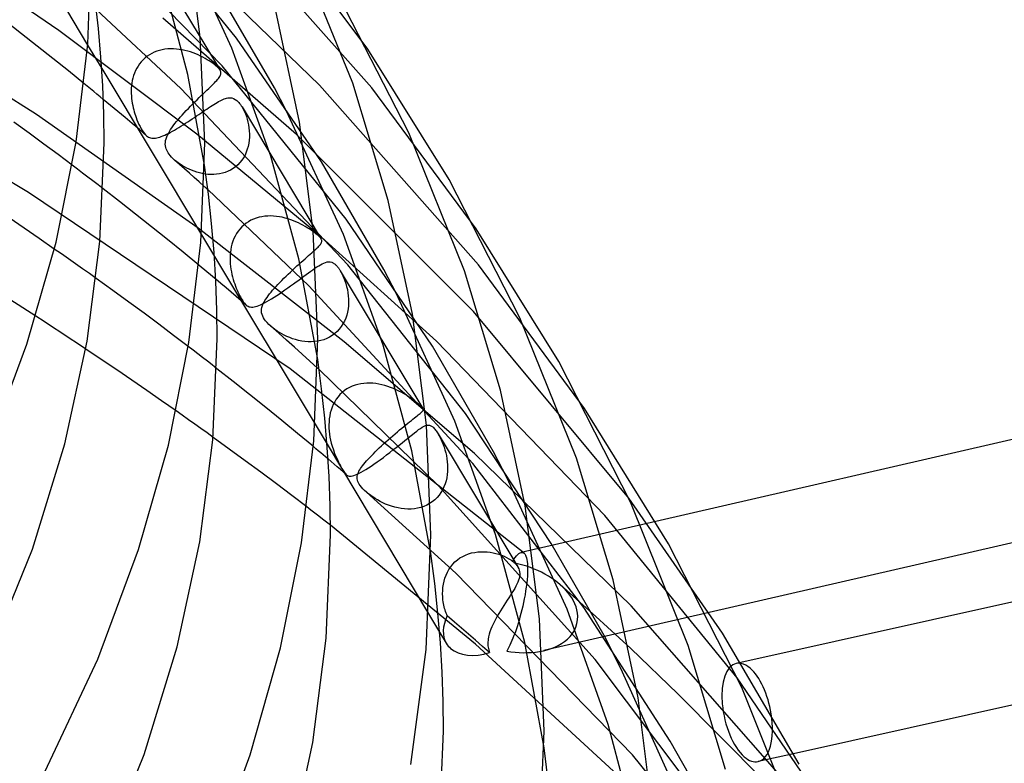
# Model space of a CAD drawing. Header units: millimetres. Extents: x -247 to 247, y -141 to 230.
# Tile 92 of 99: x 187 to 226, y 55 to 85. Entities that reach past the tile are written whole.
import ezdxf

# ---------------------------------------------------------------- set-up
doc = ezdxf.new("R2010")
doc.units = ezdxf.units.MM
doc.layers.add('HIDDEN', color=7, linetype='Continuous')
doc.layers.add('THICK', color=7, linetype='Continuous')

msp = doc.modelspace()

# ---------------------------------------------------------------- linework, layer by layer
at = {"layer": 'HIDDEN'}
for p, q in [((185.423, 90.102), (189.344, 83.566)), ((195.268, 83.845), (190.347, 89.879)), ((194.69, 82.737), (188.205, 89.423)), ((200.486, 83.405), (196.333, 88.989)), ((200.643, 81.867), (194.425, 88.879)), ((188.193, 84.147), (182.169, 88.269)), ((195.08, 83.446), (192.882, 88.207)), ((191.565, 87.639), (194.608, 82.567)), ((198.56, 81.977), (192.795, 87.559)), ((187.31, 80.806), (178.98, 86.04)), ((193.324, 82.393), (192.353, 86.069)), ((196.778, 81.861), (194.319, 86.084)), ((193.051, 81.834), (189.695, 84.965)), ((197.653, 80.016), (192.336, 84.638)), ((186.708, 84.018), (186.073, 84.509)), ((187.339, 83.525), (186.708, 84.018)), ((193.682, 80.025), (188.193, 84.147)), ((198.639, 78.92), (195.268, 83.845)), ((187.964, 83.031), (187.339, 83.525)), ((196.635, 79.152), (195.08, 83.446)), ((188.583, 82.535), (187.964, 83.031)), ((191.628, 83.052), (191.549, 82.979)), ((191.712, 83.118), (191.628, 83.052)), ((191.801, 83.179), (191.712, 83.118)), ((191.896, 83.233), (191.801, 83.179)), ((191.995, 83.28), (191.896, 83.233)), ((192.097, 83.319), (191.995, 83.28)), ((192.202, 83.352), (192.097, 83.319)), ((192.31, 83.378), (192.202, 83.352)), ((192.42, 83.397), (192.31, 83.378)), ((192.532, 83.409), (192.42, 83.397)), ((192.645, 83.414), (192.532, 83.409)), ((192.758, 83.413), (192.645, 83.414)), ((192.872, 83.406), (192.758, 83.413)), ((192.985, 83.393), (192.872, 83.406)), ((193.098, 83.375), (192.985, 83.393)), ((193.211, 83.351), (193.098, 83.375)), ((193.322, 83.323), (193.211, 83.351)), ((193.431, 83.29), (193.322, 83.323)), ((193.537, 83.254), (193.431, 83.29)), ((193.64, 83.214), (193.537, 83.254)), ((193.74, 83.172), (193.64, 83.214)), ((193.835, 83.127), (193.74, 83.172)), ((193.926, 83.081), (193.835, 83.127)), ((194.014, 83.034), (193.926, 83.081)), ((194.099, 82.984), (194.014, 83.034)), ((186.997, 77.711), (178.679, 82.638)), ((191.296, 82.642), (191.249, 82.548)), ((191.35, 82.732), (191.296, 82.642)), ((191.41, 82.819), (191.35, 82.732)), ((191.477, 82.902), (191.41, 82.819)), ((191.549, 82.979), (191.477, 82.902)), ((194.181, 82.933), (194.099, 82.984)), ((194.259, 82.882), (194.181, 82.933)), ((194.332, 82.83), (194.259, 82.882)), ((194.4, 82.779), (194.332, 82.83)), ((194.461, 82.728), (194.4, 82.779)), ((194.494, 82.699), (194.461, 82.728)), ((194.524, 82.67), (194.494, 82.699)), ((194.551, 82.642), (194.524, 82.67)), ((194.574, 82.615), (194.551, 82.642)), ((199.631, 76.639), (194.69, 82.737)), ((189.198, 82.038), (188.583, 82.535)), ((189.905, 82.631), (193.867, 76.027)), ((191.144, 82.255), (191.12, 82.154)), ((191.173, 82.354), (191.144, 82.255)), ((191.208, 82.452), (191.173, 82.354)), ((191.249, 82.548), (191.208, 82.452)), ((193.992, 78.794), (193.324, 82.393)), ((194.545, 82.24), (194.573, 82.278)), ((194.573, 82.278), (194.596, 82.313)), ((194.593, 82.589), (194.574, 82.615)), ((194.609, 82.565), (194.593, 82.589)), ((194.596, 82.313), (194.614, 82.347)), ((194.626, 82.531), (194.609, 82.565)), ((194.614, 82.347), (194.628, 82.379)), ((194.637, 82.499), (194.626, 82.531)), ((194.628, 82.379), (194.637, 82.41)), ((194.642, 82.469), (194.637, 82.499)), ((194.637, 82.41), (194.642, 82.439)), ((194.642, 82.439), (194.642, 82.469)), ((191.089, 81.95), (191.08, 81.847)), ((191.102, 82.052), (191.089, 81.95)), ((191.12, 82.154), (191.102, 82.052)), ((194.158, 81.837), (194.222, 81.898)), ((194.222, 81.898), (194.281, 81.957)), ((194.281, 81.957), (194.337, 82.012)), ((194.337, 82.012), (194.388, 82.063)), ((194.388, 82.063), (194.434, 82.112)), ((194.434, 82.112), (194.476, 82.158)), ((194.476, 82.158), (194.513, 82.2)), ((194.513, 82.2), (194.545, 82.24)), ((197.257, 80.941), (196.778, 81.861)), ((204.888, 74.825), (198.56, 81.977)), ((204.798, 76.26), (200.643, 81.867)), ((191.08, 81.847), (191.077, 81.745)), ((191.077, 81.745), (191.077, 81.643)), ((191.077, 81.643), (191.082, 81.542)), ((191.082, 81.542), (191.09, 81.443)), ((199.693, 74.829), (193.051, 81.834)), ((193.698, 81.394), (193.782, 81.476)), ((193.782, 81.476), (193.864, 81.554)), ((193.864, 81.554), (193.942, 81.63)), ((193.942, 81.63), (194.018, 81.702)), ((194.018, 81.702), (194.09, 81.771)), ((194.09, 81.771), (194.158, 81.837)), ((194.87, 81.455), (194.916, 81.464)), ((194.916, 81.464), (194.964, 81.47)), ((194.964, 81.47), (195.02, 81.471)), ((195.02, 81.471), (195.082, 81.463)), ((195.082, 81.463), (195.148, 81.443)), ((190.257, 81.167), (189.967, 81.407)), ((190.545, 80.927), (190.257, 81.167)), ((191.09, 81.443), (191.102, 81.345)), ((191.102, 81.345), (191.117, 81.25)), ((191.117, 81.25), (191.135, 81.157)), ((191.135, 81.157), (191.155, 81.066)), ((193.353, 81.049), (193.44, 81.137)), ((193.44, 81.137), (193.526, 81.224)), ((193.526, 81.224), (193.612, 81.31)), ((193.612, 81.31), (193.698, 81.394)), ((194.079, 81.022), (194.153, 81.072)), ((194.153, 81.072), (194.225, 81.119)), ((194.225, 81.119), (194.295, 81.164)), ((194.295, 81.164), (194.363, 81.207)), ((194.363, 81.207), (194.428, 81.247)), ((194.428, 81.247), (194.491, 81.284)), ((194.491, 81.284), (194.552, 81.319)), ((194.552, 81.319), (194.611, 81.35)), ((194.611, 81.35), (194.667, 81.378)), ((194.667, 81.378), (194.721, 81.403)), ((194.721, 81.403), (194.773, 81.424)), ((194.773, 81.424), (194.822, 81.441)), ((194.822, 81.441), (194.87, 81.455)), ((195.148, 81.443), (195.217, 81.407)), ((195.217, 81.407), (195.284, 81.357)), ((195.284, 81.357), (195.321, 81.323)), ((195.321, 81.323), (195.356, 81.285)), ((195.356, 81.285), (195.39, 81.244)), ((195.39, 81.244), (195.423, 81.2)), ((195.423, 81.2), (195.455, 81.153)), ((195.455, 81.153), (195.486, 81.104)), ((195.483, 81.109), (198.635, 75.855)), ((195.486, 81.104), (195.534, 81.017)), ((193.743, 76.286), (187.31, 80.806)), ((190.831, 80.686), (190.545, 80.927)), ((191.117, 80.446), (190.831, 80.686)), ((191.155, 81.066), (191.174, 80.986)), ((191.174, 80.986), (191.196, 80.909)), ((191.196, 80.909), (191.219, 80.833)), ((191.219, 80.833), (191.242, 80.761)), ((191.242, 80.761), (191.27, 80.682)), ((191.27, 80.682), (191.303, 80.596)), ((192.952, 80.61), (193.026, 80.696)), ((193.026, 80.696), (193.104, 80.783)), ((193.104, 80.783), (193.185, 80.871)), ((193.185, 80.871), (193.268, 80.96)), ((193.268, 80.96), (193.353, 81.049)), ((193.501, 80.631), (193.589, 80.691)), ((193.589, 80.691), (193.676, 80.749)), ((193.676, 80.749), (193.76, 80.806)), ((193.76, 80.806), (193.843, 80.863)), ((193.843, 80.863), (193.924, 80.917)), ((193.924, 80.917), (194.003, 80.971)), ((194.003, 80.971), (194.079, 81.022)), ((195.534, 81.017), (195.578, 80.925)), ((195.578, 80.925), (195.619, 80.828)), ((195.619, 80.828), (195.657, 80.725)), ((195.657, 80.725), (195.69, 80.617)), ((199.518, 76.032), (197.257, 80.941)), ((187.018, 80.058), (186.401, 80.503)), ((191.401, 80.204), (191.117, 80.446)), ((191.303, 80.596), (191.341, 80.506)), ((191.341, 80.506), (191.382, 80.414)), ((191.382, 80.414), (191.427, 80.323)), ((191.427, 80.323), (191.473, 80.24)), ((192.694, 80.28), (192.751, 80.36)), ((192.751, 80.36), (192.814, 80.441)), ((192.814, 80.441), (192.881, 80.525)), ((192.879, 80.235), (192.965, 80.287)), ((192.881, 80.525), (192.952, 80.61)), ((192.965, 80.287), (193.054, 80.342)), ((193.054, 80.342), (193.143, 80.398)), ((193.143, 80.398), (193.233, 80.455)), ((193.233, 80.455), (193.322, 80.513)), ((193.322, 80.513), (193.412, 80.572)), ((193.412, 80.572), (193.501, 80.631)), ((195.69, 80.617), (195.719, 80.506)), ((195.719, 80.506), (195.743, 80.391)), ((195.743, 80.391), (195.761, 80.273)), ((187.602, 79.63), (187.018, 80.058)), ((191.684, 79.963), (191.401, 80.204)), ((191.473, 80.24), (191.517, 80.165)), ((191.517, 80.165), (191.561, 80.101)), ((191.561, 80.101), (191.605, 80.044)), ((191.605, 80.044), (191.648, 79.997)), ((191.648, 79.997), (191.69, 79.958)), ((191.69, 79.958), (191.729, 79.929)), ((191.729, 79.929), (191.768, 79.905)), ((191.768, 79.905), (191.808, 79.887)), ((192.15, 79.89), (192.21, 79.908)), ((192.21, 79.908), (192.273, 79.929)), ((192.273, 79.929), (192.339, 79.955)), ((192.339, 79.955), (192.408, 79.985)), ((192.408, 79.985), (192.48, 80.018)), ((192.463, 79.84), (192.488, 79.911)), ((192.48, 80.018), (192.554, 80.055)), ((192.488, 79.911), (192.518, 79.982)), ((192.518, 79.982), (192.553, 80.053)), ((192.553, 80.053), (192.595, 80.127)), ((192.554, 80.055), (192.632, 80.096)), ((192.595, 80.127), (192.642, 80.203)), ((192.632, 80.096), (192.712, 80.139)), ((192.642, 80.203), (192.694, 80.28)), ((192.712, 80.139), (192.795, 80.186)), ((192.795, 80.186), (192.879, 80.235)), ((198.651, 75.929), (193.682, 80.025)), ((195.761, 80.273), (195.773, 80.153)), ((195.778, 79.907), (195.769, 79.783)), ((195.773, 80.153), (195.779, 80.03)), ((195.779, 80.03), (195.778, 79.907)), ((204.696, 72.971), (197.653, 80.016)), ((188.167, 79.211), (187.602, 79.63)), ((191.808, 79.887), (191.849, 79.874)), ((191.849, 79.874), (191.893, 79.866)), ((191.893, 79.866), (191.939, 79.862)), ((191.939, 79.862), (191.987, 79.862)), ((191.987, 79.862), (192.038, 79.867)), ((192.038, 79.867), (192.092, 79.876)), ((192.092, 79.876), (192.15, 79.89)), ((192.432, 79.628), (192.435, 79.698)), ((192.438, 79.559), (192.432, 79.628)), ((192.435, 79.698), (192.445, 79.769)), ((192.451, 79.495), (192.438, 79.559)), ((192.445, 79.769), (192.463, 79.84)), ((195.727, 79.539), (195.694, 79.421)), ((195.752, 79.66), (195.727, 79.539)), ((195.769, 79.783), (195.752, 79.66)), ((188.728, 78.791), (188.167, 79.211)), ((192.469, 79.436), (192.451, 79.495)), ((192.492, 79.381), (192.469, 79.436)), ((192.517, 79.332), (192.492, 79.381)), ((192.547, 79.282), (192.517, 79.332)), ((192.583, 79.229), (192.547, 79.282)), ((192.626, 79.174), (192.583, 79.229)), ((192.676, 79.116), (192.626, 79.174)), ((192.736, 79.056), (192.676, 79.116)), ((195.603, 79.195), (195.544, 79.088)), ((195.653, 79.306), (195.603, 79.195)), ((195.694, 79.421), (195.653, 79.306)), ((197.747, 75.065), (196.635, 79.152)), ((192.803, 78.994), (192.736, 79.056)), ((192.872, 78.936), (192.803, 78.994)), ((192.999, 78.822), (192.803, 78.994)), ((192.946, 78.88), (192.872, 78.936)), ((193.024, 78.825), (192.946, 78.88)), ((193.194, 78.649), (192.999, 78.822)), ((193.107, 78.772), (193.024, 78.825)), ((193.193, 78.721), (193.107, 78.772)), ((193.283, 78.674), (193.193, 78.721)), ((195.23, 78.73), (195.134, 78.66)), ((195.32, 78.808), (195.23, 78.73)), ((195.402, 78.894), (195.32, 78.808)), ((195.477, 78.988), (195.402, 78.894)), ((195.544, 79.088), (195.477, 78.988)), ((201.13, 74.638), (198.639, 78.92)), ((193.389, 78.477), (193.194, 78.649)), ((193.377, 78.629), (193.283, 78.674)), ((193.475, 78.587), (193.377, 78.629)), ((193.584, 78.304), (193.389, 78.477)), ((193.576, 78.548), (193.475, 78.587)), ((193.681, 78.514), (193.576, 78.548)), ((193.789, 78.484), (193.681, 78.514)), ((193.899, 78.459), (193.789, 78.484)), ((194.012, 78.44), (193.899, 78.459)), ((194.127, 78.427), (194.012, 78.44)), ((194.243, 78.421), (194.127, 78.427)), ((194.359, 78.422), (194.243, 78.421)), ((194.475, 78.43), (194.359, 78.422)), ((194.59, 78.447), (194.475, 78.43)), ((194.705, 78.471), (194.59, 78.447)), ((194.817, 78.505), (194.705, 78.471)), ((194.927, 78.548), (194.817, 78.505)), ((195.032, 78.599), (194.927, 78.548)), ((195.134, 78.66), (195.032, 78.599)), ((193.777, 78.131), (193.584, 78.304)), ((193.971, 77.958), (193.777, 78.131)), ((197.394, 70.695), (186.997, 77.711)), ((190.611, 77.349), (189.964, 77.85)), ((198.135, 73.993), (194.125, 77.818)), ((191.252, 76.847), (190.611, 77.349)), ((191.888, 76.343), (191.252, 76.847)), ((196.506, 76.77), (196.39, 76.76)), ((196.622, 76.772), (196.506, 76.77)), ((196.739, 76.768), (196.622, 76.772)), ((196.855, 76.757), (196.739, 76.768)), ((186.818, 76.287), (186.219, 76.696)), ((195.556, 76.413), (195.473, 76.336)), ((195.645, 76.483), (195.556, 76.413)), ((195.74, 76.545), (195.645, 76.483)), ((195.84, 76.601), (195.74, 76.545)), ((195.945, 76.649), (195.84, 76.601)), ((196.052, 76.688), (195.945, 76.649)), ((196.162, 76.72), (196.052, 76.688)), ((196.275, 76.744), (196.162, 76.72)), ((196.39, 76.76), (196.275, 76.744)), ((196.971, 76.741), (196.855, 76.757)), ((197.086, 76.719), (196.971, 76.741)), ((197.2, 76.691), (197.086, 76.719)), ((197.312, 76.659), (197.2, 76.691)), ((197.421, 76.624), (197.312, 76.659)), ((197.526, 76.584), (197.421, 76.624)), ((197.628, 76.542), (197.526, 76.584)), ((197.725, 76.498), (197.628, 76.542)), ((197.818, 76.452), (197.725, 76.498)), ((197.907, 76.405), (197.818, 76.452)), ((197.992, 76.357), (197.907, 76.405)), ((203.055, 71.601), (199.631, 76.639)), ((187.419, 75.874), (186.818, 76.287)), ((192.519, 75.837), (191.888, 76.343)), ((199.553, 71.775), (193.743, 76.286)), ((195.264, 76.07), (195.209, 75.972)), ((195.327, 76.164), (195.264, 76.07)), ((195.397, 76.253), (195.327, 76.164)), ((195.473, 76.336), (195.397, 76.253)), ((198.076, 76.307), (197.992, 76.357)), ((198.157, 76.256), (198.076, 76.307)), ((198.234, 76.204), (198.157, 76.256)), ((198.307, 76.152), (198.234, 76.204)), ((198.376, 76.102), (198.307, 76.152)), ((198.438, 76.052), (198.376, 76.102)), ((198.494, 76.006), (198.438, 76.052)), ((198.526, 75.977), (198.494, 76.006)), ((201.104, 71.633), (199.518, 76.032)), ((188.018, 75.459), (187.419, 75.874)), ((193.144, 75.33), (192.519, 75.837)), ((195.085, 75.657), (195.057, 75.548)), ((195.119, 75.765), (195.085, 75.657)), ((195.16, 75.87), (195.119, 75.765)), ((195.209, 75.972), (195.16, 75.87)), ((198.554, 75.951), (198.526, 75.977)), ((198.543, 75.575), (198.574, 75.61)), ((198.579, 75.926), (198.554, 75.951)), ((198.574, 75.61), (198.601, 75.642)), ((198.601, 75.902), (198.579, 75.926)), ((198.619, 75.878), (198.601, 75.902)), ((198.601, 75.642), (198.623, 75.672)), ((198.635, 75.855), (198.619, 75.878)), ((198.623, 75.672), (198.64, 75.701)), ((198.648, 75.83), (198.635, 75.855)), ((198.64, 75.701), (198.651, 75.728)), ((198.656, 75.805), (198.648, 75.83)), ((203.213, 71.791), (198.651, 75.929)), ((198.651, 75.728), (198.658, 75.754)), ((198.66, 75.779), (198.656, 75.805)), ((198.658, 75.754), (198.66, 75.779)), ((193.764, 74.821), (193.144, 75.33)), ((195.011, 75.212), (195.007, 75.1)), ((195.02, 75.325), (195.011, 75.212)), ((195.035, 75.437), (195.02, 75.325)), ((195.057, 75.548), (195.035, 75.437)), ((198.065, 75.139), (198.134, 75.2)), ((198.134, 75.2), (198.2, 75.258)), ((198.2, 75.258), (198.262, 75.313)), ((198.262, 75.313), (198.319, 75.364)), ((198.319, 75.364), (198.373, 75.412)), ((198.373, 75.412), (198.422, 75.457)), ((198.422, 75.457), (198.467, 75.499)), ((198.467, 75.499), (198.507, 75.538)), ((198.507, 75.538), (198.543, 75.575)), ((194.386, 75.162), (198.388, 68.491)), ((195.007, 75.1), (195.009, 74.987)), ((195.009, 74.987), (195.015, 74.875)), ((195.015, 74.875), (195.026, 74.765)), ((197.667, 74.784), (197.752, 74.86)), ((198.494, 71.072), (197.747, 75.065)), ((197.752, 74.86), (197.834, 74.934)), ((197.834, 74.934), (197.914, 75.006)), ((197.914, 75.006), (197.991, 75.074)), ((197.991, 75.074), (198.065, 75.139)), ((198.536, 74.791), (198.606, 74.834)), ((198.606, 74.834), (198.674, 74.871)), ((198.674, 74.871), (198.74, 74.902)), ((198.74, 74.902), (198.803, 74.927)), ((198.803, 74.927), (198.866, 74.944)), ((198.866, 74.944), (198.929, 74.952)), ((198.929, 74.952), (198.992, 74.95)), ((198.992, 74.95), (199.055, 74.933)), ((199.055, 74.933), (199.077, 74.925)), ((199.077, 74.925), (199.098, 74.914)), ((199.098, 74.914), (199.12, 74.902)), ((199.12, 74.902), (199.142, 74.887)), ((199.142, 74.887), (199.164, 74.871)), ((199.164, 74.871), (199.186, 74.853)), ((199.186, 74.853), (199.208, 74.833)), ((199.208, 74.833), (199.23, 74.811)), ((199.23, 74.811), (199.252, 74.787)), ((204.369, 68.915), (199.693, 74.829)), ((209.109, 69.114), (204.888, 74.825)), ((195.026, 74.765), (195.042, 74.657)), ((195.042, 74.657), (195.06, 74.552)), ((195.06, 74.552), (195.082, 74.449)), ((195.082, 74.449), (195.107, 74.35)), ((197.234, 74.377), (197.32, 74.46)), ((197.32, 74.46), (197.406, 74.542)), ((197.406, 74.542), (197.493, 74.624)), ((197.493, 74.624), (197.581, 74.705)), ((197.581, 74.705), (197.667, 74.784)), ((197.942, 74.374), (198.038, 74.445)), ((198.038, 74.445), (198.13, 74.512)), ((198.13, 74.512), (198.218, 74.575)), ((198.218, 74.575), (198.303, 74.636)), ((198.303, 74.636), (198.384, 74.692)), ((198.384, 74.692), (198.461, 74.744)), ((198.461, 74.744), (198.536, 74.791)), ((199.252, 74.787), (199.274, 74.762)), ((199.274, 74.762), (199.295, 74.735)), ((199.295, 74.735), (199.316, 74.707)), ((199.316, 74.707), (199.33, 74.688)), ((199.33, 74.688), (199.344, 74.667)), ((199.344, 74.667), (199.358, 74.646)), ((199.358, 74.646), (199.372, 74.625)), ((199.372, 74.625), (199.386, 74.603)), ((199.386, 74.603), (199.399, 74.581)), ((199.391, 74.594), (202.677, 69.117)), ((199.399, 74.581), (199.449, 74.491)), ((199.449, 74.491), (199.495, 74.396)), ((201.632, 73.673), (201.13, 74.638)), ((190.351, 73.81), (189.684, 74.287)), ((194.644, 74.089), (194.44, 74.26)), ((194.847, 73.918), (194.644, 74.089)), ((195.107, 74.35), (195.134, 74.253)), ((195.134, 74.253), (195.163, 74.16)), ((195.163, 74.16), (195.193, 74.071)), ((195.193, 74.071), (195.224, 73.987)), ((196.838, 73.971), (196.911, 74.05)), ((196.911, 74.05), (196.988, 74.13)), ((196.988, 74.13), (197.067, 74.211)), ((197.067, 74.211), (197.15, 74.294)), ((197.15, 74.294), (197.234, 74.377)), ((197.416, 73.991), (197.526, 74.07)), ((197.526, 74.07), (197.634, 74.148)), ((197.634, 74.148), (197.74, 74.226)), ((197.74, 74.226), (197.843, 74.301)), ((197.843, 74.301), (197.942, 74.374)), ((199.495, 74.396), (199.537, 74.298)), ((199.537, 74.298), (199.577, 74.193)), ((199.577, 74.193), (199.613, 74.082)), ((199.613, 74.082), (199.645, 73.965)), ((190.986, 73.349), (190.351, 73.81)), ((195.05, 73.746), (194.847, 73.918)), ((195.252, 73.575), (195.05, 73.746)), ((195.224, 73.987), (195.256, 73.905)), ((195.256, 73.905), (195.289, 73.827)), ((195.289, 73.827), (195.323, 73.753)), ((195.323, 73.753), (195.357, 73.682)), ((195.357, 73.682), (195.39, 73.615)), ((196.528, 73.603), (196.581, 73.672)), ((196.581, 73.672), (196.639, 73.744)), ((196.639, 73.744), (196.701, 73.818)), ((196.701, 73.818), (196.768, 73.893)), ((196.768, 73.893), (196.838, 73.971)), ((196.864, 73.611), (196.971, 73.682)), ((196.971, 73.682), (197.081, 73.756)), ((197.081, 73.756), (197.192, 73.833)), ((197.192, 73.833), (197.304, 73.911)), ((197.304, 73.911), (197.416, 73.991)), ((204.662, 66.933), (198.135, 73.993)), ((199.645, 73.965), (199.673, 73.844)), ((199.673, 73.844), (199.695, 73.719)), ((199.695, 73.719), (199.711, 73.591)), ((203.955, 68.618), (201.632, 73.673)), ((186.767, 73.12), (186.253, 73.449)), ((191.587, 72.906), (190.986, 73.349)), ((195.453, 73.403), (195.252, 73.575)), ((195.39, 73.615), (195.423, 73.552)), ((195.423, 73.552), (195.455, 73.495)), ((195.654, 73.232), (195.453, 73.403)), ((195.455, 73.495), (195.487, 73.442)), ((195.487, 73.442), (195.518, 73.394)), ((195.518, 73.394), (195.549, 73.349)), ((195.549, 73.349), (195.581, 73.307)), ((195.581, 73.307), (195.615, 73.268)), ((195.615, 73.268), (195.653, 73.232)), ((196.151, 73.215), (196.223, 73.246)), ((196.223, 73.246), (196.301, 73.282)), ((196.299, 73.213), (196.331, 73.289)), ((196.301, 73.282), (196.383, 73.324)), ((196.331, 73.289), (196.361, 73.348)), ((196.361, 73.348), (196.395, 73.409)), ((196.383, 73.324), (196.47, 73.371)), ((196.395, 73.409), (196.435, 73.471)), ((196.435, 73.471), (196.479, 73.536)), ((196.47, 73.371), (196.562, 73.424)), ((196.479, 73.536), (196.528, 73.603)), ((196.562, 73.424), (196.658, 73.481)), ((196.658, 73.481), (196.759, 73.544)), ((196.759, 73.544), (196.864, 73.611)), ((199.711, 73.591), (199.719, 73.463)), ((199.721, 73.334), (199.715, 73.206)), ((199.719, 73.463), (199.721, 73.334)), ((187.281, 72.788), (186.767, 73.12)), ((192.177, 72.466), (191.587, 72.906)), ((195.653, 73.232), (195.69, 73.204)), ((195.69, 73.204), (195.729, 73.181)), ((195.729, 73.181), (195.77, 73.165)), ((195.77, 73.165), (195.813, 73.155)), ((195.813, 73.155), (195.86, 73.15)), ((195.86, 73.15), (195.91, 73.152)), ((195.91, 73.152), (195.964, 73.159)), ((195.964, 73.159), (196.022, 73.172)), ((196.022, 73.172), (196.084, 73.191)), ((196.084, 73.191), (196.151, 73.215)), ((196.258, 72.99), (196.261, 73.064)), ((196.265, 72.917), (196.258, 72.99)), ((196.261, 73.064), (196.275, 73.138)), ((196.282, 72.849), (196.265, 72.917)), ((196.275, 73.138), (196.299, 73.213)), ((196.307, 72.785), (196.282, 72.849)), ((199.678, 72.952), (199.647, 72.828)), ((199.7, 73.078), (199.678, 72.952)), ((199.715, 73.206), (199.7, 73.078)), ((210.866, 65.557), (204.696, 72.971)), ((192.762, 72.025), (192.177, 72.466)), ((196.337, 72.725), (196.307, 72.785)), ((196.376, 72.663), (196.337, 72.725)), ((196.423, 72.599), (196.376, 72.663)), ((196.482, 72.531), (196.423, 72.599)), ((196.551, 72.459), (196.482, 72.531)), ((196.628, 72.388), (196.551, 72.459)), ((199.499, 72.479), (199.431, 72.372)), ((199.558, 72.591), (199.499, 72.479)), ((199.607, 72.707), (199.558, 72.591)), ((199.647, 72.828), (199.607, 72.707)), ((196.942, 72.112), (196.628, 72.388)), ((196.71, 72.32), (196.633, 72.384)), ((196.792, 72.258), (196.71, 72.32)), ((196.878, 72.197), (196.792, 72.258)), ((196.968, 72.14), (196.878, 72.197)), ((197.254, 71.836), (196.942, 72.112)), ((197.064, 72.084), (196.968, 72.14)), ((197.164, 72.031), (197.064, 72.084)), ((199.176, 72.095), (199.075, 72.02)), ((199.269, 72.179), (199.176, 72.095)), ((199.354, 72.271), (199.269, 72.179)), ((199.431, 72.372), (199.354, 72.271)), ((193.344, 71.583), (192.762, 72.025)), ((197.27, 71.981), (197.164, 72.031)), ((197.565, 71.56), (197.254, 71.836)), ((197.38, 71.935), (197.27, 71.981)), ((197.494, 71.893), (197.38, 71.935)), ((197.613, 71.856), (197.494, 71.893)), ((197.734, 71.824), (197.613, 71.856)), ((197.859, 71.799), (197.734, 71.824)), ((197.985, 71.781), (197.859, 71.799)), ((198.111, 71.771), (197.985, 71.781)), ((198.238, 71.769), (198.111, 71.771)), ((198.365, 71.776), (198.238, 71.769)), ((198.491, 71.792), (198.365, 71.776)), ((198.615, 71.818), (198.491, 71.792)), ((198.736, 71.853), (198.615, 71.818)), ((198.853, 71.898), (198.736, 71.853)), ((198.967, 71.954), (198.853, 71.898)), ((199.075, 72.02), (198.967, 71.954)), ((204.735, 67.329), (199.553, 71.775)), ((209.921, 64.862), (203.213, 71.791)), ((189.887, 71.068), (189.269, 71.482)), ((197.874, 71.284), (197.565, 71.56)), ((198.181, 71.007), (197.874, 71.284)), ((202.237, 67.443), (201.104, 71.633)), ((205.493, 67.395), (203.055, 71.601)), ((190.498, 70.655), (189.887, 71.068)), ((198.487, 70.729), (198.181, 71.007)), ((191.102, 70.243), (190.498, 70.655)), ((195.138, 70.19), (194.485, 70.702)), ((206.701, 63.365), (197.394, 70.695)), ((203.303, 66.051), (198.55, 70.672)), ((191.698, 69.834), (191.102, 70.243)), ((195.786, 69.676), (195.138, 70.19)), ((200.331, 70.119), (200.213, 70.103)), ((200.451, 70.127), (200.331, 70.119)), ((200.571, 70.127), (200.451, 70.127)), ((200.691, 70.121), (200.571, 70.127)), ((200.811, 70.108), (200.691, 70.121)), ((200.93, 70.089), (200.811, 70.108)), ((192.284, 69.427), (191.698, 69.834)), ((199.467, 69.756), (199.381, 69.674)), ((199.56, 69.831), (199.467, 69.756)), ((199.657, 69.897), (199.56, 69.831)), ((199.761, 69.955), (199.657, 69.897)), ((199.869, 70.005), (199.761, 69.955)), ((199.981, 70.046), (199.869, 70.005)), ((200.096, 70.079), (199.981, 70.046)), ((200.213, 70.103), (200.096, 70.079)), ((201.049, 70.064), (200.93, 70.089)), ((201.166, 70.034), (201.049, 70.064)), ((201.281, 69.998), (201.166, 70.034)), ((201.395, 69.958), (201.281, 69.998)), ((201.506, 69.913), (201.395, 69.958)), ((201.614, 69.865), (201.506, 69.913)), ((201.718, 69.814), (201.614, 69.865)), ((201.816, 69.762), (201.718, 69.814)), ((201.909, 69.709), (201.816, 69.762)), ((192.861, 69.023), (192.284, 69.427)), ((196.428, 69.161), (195.786, 69.676)), ((199.169, 69.388), (199.114, 69.282)), ((199.232, 69.489), (199.169, 69.388)), ((199.303, 69.584), (199.232, 69.489)), ((199.381, 69.674), (199.303, 69.584)), ((201.997, 69.656), (201.909, 69.709)), ((202.079, 69.603), (201.997, 69.656)), ((202.157, 69.551), (202.079, 69.603)), ((202.232, 69.498), (202.157, 69.551)), ((202.305, 69.444), (202.232, 69.498)), ((202.374, 69.391), (202.305, 69.444)), ((202.438, 69.34), (202.374, 69.391)), ((202.497, 69.292), (202.438, 69.34)), ((197.065, 68.643), (196.428, 69.161)), ((198.996, 68.943), (198.972, 68.826)), ((199.028, 69.059), (198.996, 68.943)), ((199.067, 69.172), (199.028, 69.059)), ((199.114, 69.282), (199.067, 69.172)), ((202.548, 69.249), (202.497, 69.292)), ((202.582, 69.219), (202.548, 69.249)), ((202.568, 68.923), (202.599, 68.949)), ((202.61, 69.193), (202.582, 69.219)), ((202.599, 68.949), (202.625, 68.973)), ((202.634, 69.17), (202.61, 69.193)), ((202.625, 68.973), (202.647, 68.995)), ((202.652, 69.15), (202.634, 69.17)), ((202.647, 68.995), (202.664, 69.014)), ((202.666, 69.132), (202.652, 69.15)), ((202.664, 69.014), (202.676, 69.032)), ((202.677, 69.116), (202.666, 69.132)), ((202.676, 69.032), (202.685, 69.049)), ((202.686, 69.099), (202.677, 69.116)), ((202.685, 69.049), (202.689, 69.066)), ((202.69, 69.082), (202.686, 69.099)), ((202.689, 69.066), (202.69, 69.082)), ((197.696, 68.125), (197.065, 68.643)), ((198.944, 68.586), (198.94, 68.465)), ((198.955, 68.706), (198.944, 68.586)), ((198.972, 68.826), (198.955, 68.706)), ((202.08, 68.535), (202.152, 68.592)), ((202.152, 68.592), (202.22, 68.646)), ((202.22, 68.646), (202.284, 68.696)), ((202.284, 68.696), (202.343, 68.743)), ((202.343, 68.743), (202.397, 68.786)), ((202.397, 68.786), (202.448, 68.825)), ((202.448, 68.825), (202.493, 68.861)), ((202.493, 68.861), (202.533, 68.894)), ((202.533, 68.894), (202.568, 68.923)), ((205.572, 64.114), (203.955, 68.618)), ((207.787, 63.755), (204.369, 68.915)), ((198.94, 68.465), (198.943, 68.343)), ((198.943, 68.343), (198.951, 68.221)), ((198.951, 68.221), (198.964, 68.1)), ((201.574, 68.116), (201.665, 68.194)), ((201.665, 68.194), (201.754, 68.269)), ((201.754, 68.269), (201.841, 68.34)), ((201.841, 68.34), (201.924, 68.408)), ((201.924, 68.408), (202.004, 68.473)), ((202.004, 68.473), (202.08, 68.535)), ((202.259, 68.085), (202.348, 68.156)), ((202.348, 68.156), (202.432, 68.221)), ((202.432, 68.221), (202.509, 68.279)), ((202.509, 68.279), (202.579, 68.329)), ((202.579, 68.329), (202.644, 68.372)), ((202.644, 68.372), (202.703, 68.406)), ((202.703, 68.406), (202.757, 68.433)), ((202.757, 68.433), (202.777, 68.441)), ((202.777, 68.441), (202.798, 68.448)), ((202.798, 68.448), (202.818, 68.454)), ((202.818, 68.454), (202.839, 68.459)), ((202.839, 68.459), (202.86, 68.462)), ((202.86, 68.462), (202.882, 68.463)), ((202.882, 68.463), (202.904, 68.462)), ((202.904, 68.462), (202.925, 68.459)), ((202.925, 68.459), (202.947, 68.454)), ((202.947, 68.454), (202.97, 68.446)), ((202.97, 68.446), (202.993, 68.435)), ((202.993, 68.435), (203.017, 68.422)), ((203.017, 68.422), (203.041, 68.404)), ((203.041, 68.404), (203.067, 68.384)), ((203.067, 68.384), (203.094, 68.359)), ((203.094, 68.359), (203.121, 68.33)), ((203.121, 68.33), (203.149, 68.299)), ((203.149, 68.299), (203.177, 68.264)), ((203.177, 68.264), (203.204, 68.227)), ((203.204, 68.227), (203.231, 68.189)), ((203.231, 68.189), (203.258, 68.148)), ((203.258, 68.148), (203.283, 68.106)), ((194.976, 67.508), (194.338, 67.971)), ((198.321, 67.604), (197.696, 68.125)), ((198.964, 68.1), (198.983, 67.979)), ((198.983, 67.979), (199.007, 67.86)), ((199.007, 67.86), (199.035, 67.741)), ((201.117, 67.712), (201.207, 67.794)), ((201.207, 67.794), (201.298, 67.876)), ((201.298, 67.876), (201.391, 67.957)), ((201.391, 67.957), (201.483, 68.038)), ((201.483, 68.038), (201.574, 68.116)), ((201.732, 67.662), (201.848, 67.754)), ((201.848, 67.754), (201.959, 67.843)), ((201.959, 67.843), (202.064, 67.928)), ((202.064, 67.928), (202.164, 68.009)), ((202.164, 68.009), (202.259, 68.085)), ((203.283, 68.106), (203.304, 68.07)), ((203.283, 68.106), (206.455, 62.82)), ((203.304, 68.07), (203.325, 68.033)), ((203.325, 68.033), (203.346, 67.994)), ((203.346, 67.994), (203.367, 67.954)), ((203.367, 67.954), (203.387, 67.912)), ((203.387, 67.912), (203.408, 67.869)), ((203.408, 67.869), (203.447, 67.778)), ((203.447, 67.778), (203.485, 67.682)), ((195.61, 67.045), (194.976, 67.508)), ((198.865, 67.696), (202.906, 60.959)), ((199.035, 67.741), (199.068, 67.626)), ((199.068, 67.626), (199.116, 67.477)), ((199.116, 67.477), (199.168, 67.337)), ((200.707, 67.318), (200.783, 67.394)), ((200.783, 67.394), (200.862, 67.472)), ((200.862, 67.472), (200.944, 67.551)), ((200.944, 67.551), (201.029, 67.631)), ((201.029, 67.631), (201.117, 67.712)), ((201.233, 67.274), (201.361, 67.372)), ((201.361, 67.372), (201.488, 67.47)), ((201.488, 67.47), (201.612, 67.567)), ((201.612, 67.567), (201.732, 67.662)), ((202.995, 63.35), (202.237, 67.443)), ((203.485, 67.682), (203.521, 67.581)), ((203.521, 67.581), (203.555, 67.473)), ((203.555, 67.473), (203.585, 67.361)), ((206.036, 66.345), (205.493, 67.395)), ((196.236, 66.582), (195.61, 67.045)), ((199.028, 67.008), (198.905, 67.113)), ((199.151, 66.904), (199.028, 67.008)), ((199.168, 67.337), (199.221, 67.207)), ((199.221, 67.207), (199.275, 67.088)), ((199.275, 67.088), (199.324, 66.986)), ((199.324, 66.986), (199.367, 66.903)), ((200.382, 66.968), (200.44, 67.034)), ((200.44, 67.034), (200.501, 67.102)), ((200.501, 67.102), (200.566, 67.172)), ((200.566, 67.172), (200.634, 67.244)), ((200.634, 67.244), (200.707, 67.318)), ((200.733, 66.911), (200.853, 66.995)), ((200.853, 66.995), (200.977, 67.084)), ((200.977, 67.084), (201.105, 67.178)), ((201.105, 67.178), (201.233, 67.274)), ((203.585, 67.361), (203.611, 67.245)), ((203.611, 67.245), (203.632, 67.125)), ((203.632, 67.125), (203.648, 67.001)), ((203.648, 67.001), (203.658, 66.875)), ((210.962, 61.275), (204.735, 67.329)), ((196.855, 66.12), (196.236, 66.582)), ((199.274, 66.799), (199.151, 66.904)), ((199.397, 66.694), (199.274, 66.799)), ((199.367, 66.903), (199.403, 66.836)), ((199.519, 66.59), (199.397, 66.694)), ((199.403, 66.836), (199.433, 66.782)), ((199.433, 66.782), (199.46, 66.735)), ((199.46, 66.735), (199.486, 66.691)), ((199.486, 66.691), (199.51, 66.652)), ((199.51, 66.652), (199.534, 66.616)), ((199.641, 66.485), (199.519, 66.59)), ((199.534, 66.616), (199.558, 66.581)), ((199.558, 66.581), (199.584, 66.546)), ((200.111, 66.572), (200.136, 66.623)), ((200.136, 66.623), (200.166, 66.675)), ((200.14, 66.543), (200.222, 66.587)), ((200.166, 66.675), (200.199, 66.728)), ((200.199, 66.728), (200.238, 66.784)), ((200.222, 66.587), (200.311, 66.638)), ((200.238, 66.784), (200.281, 66.843)), ((200.281, 66.843), (200.329, 66.904)), ((200.311, 66.638), (200.406, 66.696)), ((200.329, 66.904), (200.382, 66.968)), ((200.406, 66.696), (200.509, 66.761)), ((200.509, 66.761), (200.618, 66.833)), ((200.618, 66.833), (200.733, 66.911)), ((203.657, 66.619), (203.645, 66.492)), ((203.661, 66.747), (203.657, 66.619)), ((203.658, 66.875), (203.661, 66.747)), ((209.084, 61.209), (204.662, 66.933)), ((199.584, 66.546), (199.612, 66.512)), ((199.612, 66.512), (199.644, 66.483)), ((199.644, 66.483), (199.675, 66.46)), ((199.675, 66.46), (199.709, 66.443)), ((199.709, 66.443), (199.746, 66.433)), ((199.746, 66.433), (199.786, 66.429)), ((199.786, 66.429), (199.831, 66.431)), ((199.831, 66.431), (199.881, 66.44)), ((199.881, 66.44), (199.936, 66.456)), ((199.936, 66.456), (199.997, 66.478)), ((199.997, 66.478), (200.065, 66.507)), ((200.062, 66.38), (200.066, 66.43)), ((200.064, 66.328), (200.062, 66.38)), ((200.074, 66.275), (200.064, 66.328)), ((200.065, 66.507), (200.14, 66.543)), ((200.066, 66.43), (200.076, 66.477)), ((200.092, 66.222), (200.074, 66.275)), ((200.076, 66.477), (200.091, 66.524)), ((200.091, 66.524), (200.111, 66.572)), ((200.116, 66.169), (200.092, 66.222)), ((203.598, 66.242), (203.561, 66.12)), ((203.626, 66.366), (203.598, 66.242)), ((203.645, 66.492), (203.626, 66.366)), ((208.419, 61.137), (206.036, 66.345)), ((197.465, 65.661), (196.855, 66.12)), ((200.147, 66.115), (200.116, 66.169)), ((200.186, 66.058), (200.147, 66.115)), ((200.235, 65.998), (200.186, 66.058)), ((200.294, 65.932), (200.235, 65.998)), ((200.362, 65.864), (200.294, 65.932)), ((200.437, 65.796), (200.362, 65.864)), ((209.536, 59.136), (203.303, 66.051)), ((203.461, 65.887), (203.398, 65.778)), ((203.516, 66.001), (203.461, 65.887)), ((203.561, 66.12), (203.516, 66.001)), ((198.064, 65.205), (197.465, 65.661)), ((203.986, 62.579), (200.437, 65.796)), ((200.521, 65.726), (200.445, 65.789)), ((200.601, 65.664), (200.521, 65.726)), ((200.685, 65.604), (200.601, 65.664)), ((200.775, 65.544), (200.685, 65.604)), ((200.872, 65.485), (200.775, 65.544)), ((200.975, 65.428), (200.872, 65.485)), ((201.082, 65.373), (200.975, 65.428)), ((203.053, 65.408), (202.947, 65.337)), ((203.151, 65.488), (203.053, 65.408)), ((203.242, 65.577), (203.151, 65.488)), ((203.325, 65.674), (203.242, 65.577)), ((203.398, 65.778), (203.325, 65.674)), ((201.195, 65.322), (201.082, 65.373)), ((201.313, 65.275), (201.195, 65.322)), ((201.435, 65.232), (201.313, 65.275)), ((201.561, 65.195), (201.435, 65.232)), ((201.69, 65.165), (201.561, 65.195)), ((201.819, 65.142), (201.69, 65.165)), ((201.949, 65.127), (201.819, 65.142)), ((202.08, 65.12), (201.949, 65.127)), ((202.211, 65.122), (202.08, 65.12)), ((202.341, 65.133), (202.211, 65.122)), ((202.469, 65.153), (202.341, 65.133)), ((202.594, 65.184), (202.469, 65.153)), ((202.716, 65.224), (202.594, 65.184)), ((202.834, 65.276), (202.716, 65.224)), ((202.947, 65.337), (202.834, 65.276)), ((211.94, 64.623), (206.587, 63.393)), ((215.184, 58.414), (209.921, 64.862)), ((204.772, 59.749), (198.998, 64.483)), ((206.727, 59.821), (205.572, 64.114)), ((209.889, 60.09), (207.787, 63.755)), ((203.955, 63.021), (204.051, 63.104)), ((204.051, 63.104), (204.153, 63.177)), ((204.153, 63.177), (204.262, 63.242)), ((204.262, 63.242), (204.377, 63.296)), ((204.377, 63.296), (204.495, 63.341)), ((204.495, 63.341), (204.615, 63.376)), ((204.615, 63.376), (204.738, 63.402)), ((204.738, 63.402), (204.861, 63.419)), ((204.861, 63.419), (204.986, 63.427)), ((204.986, 63.427), (205.11, 63.427)), ((205.11, 63.427), (205.232, 63.419)), ((205.232, 63.419), (205.353, 63.404)), ((205.353, 63.404), (205.471, 63.383)), ((205.471, 63.383), (205.585, 63.356)), ((205.585, 63.356), (205.696, 63.323)), ((205.696, 63.323), (205.803, 63.286)), ((205.803, 63.286), (205.905, 63.244)), ((205.905, 63.244), (206.001, 63.198)), ((206.001, 63.198), (206.09, 63.15)), ((206.09, 63.15), (206.173, 63.098)), ((206.173, 63.098), (206.247, 63.044)), ((206.247, 63.044), (206.301, 63.127)), ((206.301, 63.127), (206.352, 63.199)), ((206.352, 63.199), (206.403, 63.26)), ((206.403, 63.26), (206.452, 63.311)), ((206.452, 63.311), (206.499, 63.35)), ((206.499, 63.35), (206.544, 63.377)), ((206.544, 63.377), (206.586, 63.393)), ((206.586, 63.393), (206.607, 63.396)), ((206.607, 63.396), (206.628, 63.396)), ((206.628, 63.396), (206.647, 63.393)), ((206.647, 63.393), (206.666, 63.387)), ((206.666, 63.387), (206.684, 63.378)), ((206.684, 63.378), (206.701, 63.365)), ((206.701, 63.365), (206.729, 63.336)), ((206.729, 63.336), (206.754, 63.296)), ((206.754, 63.296), (206.776, 63.247)), ((206.776, 63.247), (206.796, 63.187)), ((206.796, 63.187), (206.812, 63.116)), ((206.812, 63.116), (206.826, 63.034)), ((203.653, 62.615), (203.715, 62.725)), ((203.715, 62.725), (203.786, 62.83)), ((203.786, 62.83), (203.866, 62.93)), ((203.866, 62.93), (203.955, 63.021)), ((206.493, 62.934), (206.334, 62.968)), ((206.334, 62.968), (206.36, 62.943)), ((206.36, 62.943), (206.383, 62.917)), ((206.383, 62.917), (206.405, 62.891)), ((206.405, 62.891), (206.425, 62.865)), ((206.425, 62.865), (206.443, 62.838)), ((206.443, 62.838), (206.46, 62.811)), ((206.46, 62.811), (206.49, 62.752)), ((206.49, 62.752), (206.511, 62.691)), ((206.651, 62.893), (206.493, 62.934)), ((206.511, 62.691), (206.524, 62.629)), ((206.806, 62.847), (206.651, 62.893)), ((206.958, 62.795), (206.806, 62.847)), ((206.826, 63.034), (206.835, 62.94)), ((206.835, 62.94), (206.841, 62.835)), ((206.841, 62.835), (206.843, 62.719)), ((206.843, 62.719), (206.841, 62.595)), ((207.107, 62.738), (206.958, 62.795)), ((207.253, 62.676), (207.107, 62.738)), ((207.396, 62.609), (207.253, 62.676)), ((203.52, 62.257), (203.556, 62.379)), ((203.556, 62.379), (203.6, 62.499)), ((203.6, 62.499), (203.653, 62.615)), ((211.013, 55.358), (203.986, 62.579)), ((206.48, 62.29), (206.451, 62.215)), ((206.503, 62.362), (206.48, 62.29)), ((206.519, 62.432), (206.503, 62.362)), ((206.528, 62.5), (206.519, 62.432)), ((206.524, 62.629), (206.53, 62.565)), ((206.53, 62.565), (206.528, 62.5)), ((206.823, 62.317), (206.808, 62.17)), ((206.834, 62.459), (206.823, 62.317)), ((206.841, 62.595), (206.834, 62.459)), ((207.534, 62.537), (207.396, 62.609)), ((207.668, 62.461), (207.534, 62.537)), ((207.796, 62.38), (207.668, 62.461)), ((207.919, 62.295), (207.796, 62.38)), ((208.034, 62.207), (207.919, 62.295)), ((203.462, 61.756), (203.465, 61.882)), ((203.465, 61.882), (203.475, 62.007)), ((203.475, 62.007), (203.494, 62.133)), ((203.494, 62.133), (203.52, 62.257)), ((206.278, 61.881), (206.222, 61.79)), ((206.329, 61.97), (206.278, 61.881)), ((206.375, 62.055), (206.329, 61.97)), ((206.416, 62.136), (206.375, 62.055)), ((206.451, 62.215), (206.416, 62.136)), ((206.789, 62.019), (206.766, 61.866)), ((206.808, 62.17), (206.789, 62.019)), ((208.144, 62.116), (208.034, 62.207)), ((208.251, 62.017), (208.144, 62.116)), ((209.562, 60.853), (208.146, 62.114)), ((208.35, 61.915), (208.251, 62.017)), ((208.441, 61.811), (208.35, 61.915)), ((203.466, 61.632), (203.462, 61.756)), ((203.477, 61.509), (203.466, 61.632)), ((203.486, 61.44), (203.477, 61.509)), ((206.036, 61.497), (205.968, 61.394)), ((206.101, 61.598), (206.036, 61.497)), ((206.163, 61.695), (206.101, 61.598)), ((206.222, 61.79), (206.163, 61.695)), ((206.712, 61.558), (206.681, 61.407)), ((206.74, 61.712), (206.712, 61.558)), ((206.766, 61.866), (206.74, 61.712)), ((208.524, 61.703), (208.441, 61.811)), ((208.599, 61.591), (208.524, 61.703)), ((208.665, 61.476), (208.599, 61.591)), ((203.497, 61.372), (203.486, 61.44)), ((203.51, 61.305), (203.497, 61.372)), ((203.525, 61.239), (203.51, 61.305)), ((203.542, 61.174), (203.525, 61.239)), ((203.56, 61.111), (203.542, 61.174)), ((203.58, 61.049), (203.56, 61.111)), ((205.833, 61.184), (205.767, 61.078)), ((205.901, 61.289), (205.833, 61.184)), ((205.968, 61.394), (205.901, 61.289)), ((206.614, 61.112), (206.578, 60.969)), ((206.648, 61.258), (206.614, 61.112)), ((206.681, 61.407), (206.648, 61.258)), ((210.054, 56.553), (208.419, 61.137)), ((208.722, 61.357), (208.665, 61.476)), ((208.769, 61.235), (208.722, 61.357)), ((208.804, 61.112), (208.769, 61.235)), ((208.827, 60.989), (208.804, 61.112)), ((212.514, 55.902), (209.084, 61.209)), ((217.619, 53.703), (210.962, 61.275)), ((203.602, 60.989), (203.58, 61.049)), ((203.625, 60.931), (203.602, 60.989)), ((203.65, 60.874), (203.625, 60.931)), ((203.934, 60.632), (203.65, 60.874)), ((205.579, 60.758), (205.523, 60.653)), ((205.639, 60.864), (205.579, 60.758)), ((205.702, 60.971), (205.639, 60.864)), ((205.767, 61.078), (205.702, 60.971)), ((206.54, 60.831), (206.502, 60.697)), ((206.578, 60.969), (206.54, 60.831)), ((214.062, 61.007), (207.484, 59.495)), ((208.808, 60.569), (208.832, 60.715)), ((208.837, 60.865), (208.827, 60.989)), ((208.832, 60.715), (208.837, 60.865)), ((210.949, 59.582), (209.562, 60.853)), ((204.216, 60.391), (203.934, 60.632)), ((204.495, 60.15), (204.216, 60.391)), ((205.383, 60.345), (205.346, 60.245)), ((205.424, 60.446), (205.383, 60.345)), ((205.471, 60.549), (205.424, 60.446)), ((205.523, 60.653), (205.471, 60.549)), ((206.383, 60.323), (206.342, 60.208)), ((206.423, 60.443), (206.383, 60.323)), ((206.463, 60.568), (206.423, 60.443)), ((206.502, 60.697), (206.463, 60.568)), ((208.704, 60.298), (208.765, 60.43)), ((208.765, 60.43), (208.808, 60.569)), ((203.343, 60.232), (203.61, 59.786)), ((204.773, 59.908), (204.495, 60.15)), ((205.275, 59.952), (205.269, 59.899)), ((205.292, 60.048), (205.275, 59.952)), ((205.316, 60.146), (205.292, 60.048)), ((205.346, 60.245), (205.316, 60.146)), ((206.26, 59.994), (206.219, 59.894)), ((206.301, 60.098), (206.26, 59.994)), ((206.342, 60.208), (206.301, 60.098)), ((208.317, 59.86), (208.432, 59.955)), ((208.432, 59.955), (208.536, 60.059)), ((208.536, 60.059), (208.627, 60.174)), ((208.627, 60.174), (208.704, 60.298)), ((210.556, 58.782), (209.889, 60.09)), ((210.255, 54.706), (204.772, 59.749)), ((205.052, 59.664), (204.773, 59.908)), ((205.331, 59.418), (205.052, 59.664)), ((205.264, 59.846), (205.263, 59.794)), ((205.263, 59.794), (205.263, 59.743)), ((205.263, 59.743), (205.267, 59.69)), ((205.269, 59.899), (205.264, 59.846)), ((205.267, 59.69), (205.273, 59.637)), ((205.273, 59.637), (205.282, 59.583)), ((205.282, 59.583), (205.295, 59.529)), ((206.053, 59.547), (206.012, 59.474)), ((206.094, 59.626), (206.053, 59.547)), ((206.136, 59.71), (206.094, 59.626)), ((206.177, 59.799), (206.136, 59.71)), ((206.219, 59.894), (206.177, 59.799)), ((207.496, 55.628), (206.727, 59.821)), ((207.471, 59.492), (207.625, 59.531)), ((207.625, 59.531), (207.775, 59.579)), ((207.775, 59.579), (207.92, 59.635)), ((207.92, 59.635), (208.06, 59.701)), ((208.06, 59.701), (208.192, 59.776)), ((208.192, 59.776), (208.317, 59.86)), ((212.824, 57.78), (210.949, 59.582)), ((205.295, 59.529), (205.311, 59.474)), ((205.311, 59.474), (205.331, 59.418)), ((206.012, 59.474), (206.177, 59.449)), ((206.177, 59.449), (206.342, 59.43)), ((206.342, 59.43), (206.507, 59.418)), ((206.507, 59.418), (206.672, 59.412)), ((206.672, 59.412), (206.835, 59.414)), ((206.835, 59.414), (206.997, 59.422)), ((206.997, 59.422), (207.157, 59.438)), ((207.157, 59.438), (207.315, 59.461)), ((207.315, 59.461), (207.471, 59.492)), ((213.933, 53.294), (209.536, 59.136)), ((212.965, 53.45), (210.556, 58.782)), ((215.32, 59.027), (215.145, 58.988)), ((216.217, 54.353), (212.824, 57.78)), ((211.221, 52.179), (210.054, 56.553)), ((214.284, 52.788), (212.514, 55.902)), ((216.508, 48.592), (211.013, 55.358)), ((217.423, 55.397), (216.012, 55.083))]:
    msp.add_line(p, q, dxfattribs=at)
for centre, major_axis, ratio, start_param, end_param in [((205.201, 61.022), (0.897, 2.108), 0.558564, -0.177928, -0.134445), ((205.201, 61.022), (0.897, 2.108), 0.558564, -0.221412, -0.177928), ((205.325, 60.814), (-1.715, -1.029), 0.642318, -0.791098, 0), ((205.325, 60.814), (-1.715, -1.029), 0.642318, 0, 0.207484), ((205.325, 60.814), (-1.715, -1.029), 0.642318, 0.207484, 1.206067), ((215.578, 57.036), (-0.433, 1.952), 0.465313, 0.00003, 2.581711), ((215.578, 57.036), (-0.433, 1.952), 0.465313, -0.210759, 0.00003), ((215.578, 57.036), (-0.433, 1.952), 0.465313, -3.141562, -1.699271), ((215.578, 57.036), (-0.433, 1.952), 0.465313, 2.581711, 3.141623)]:
    msp.add_ellipse(centre, major_axis=major_axis, ratio=ratio, start_param=start_param, end_param=end_param, dxfattribs=at)
at = {"layer": 'THICK'}
for p, q in [((193.823, 83.881), (193.285, 88.119)), ((189.347, 83.605), (189.5, 87.475)), ((199.885, 82.046), (197.71, 87.426)), ((202.124, 80.075), (199.358, 85.462)), ((189.775, 84.221), (189.647, 85.367)), ((197.773, 80.495), (196.828, 84.924)), ((189.874, 83.083), (189.775, 84.221)), ((194, 79.681), (193.823, 83.881)), ((188.885, 79.719), (189.347, 83.605)), ((189.344, 83.566), (189.905, 82.631)), ((189.944, 81.949), (189.874, 83.083)), ((203.722, 78.221), (200.486, 83.405)), ((189.327, 81.933), (189.198, 82.038)), ((189.455, 81.828), (189.327, 81.933)), ((189.986, 80.815), (189.944, 81.949)), ((201.299, 77.387), (199.885, 82.046)), ((189.584, 81.723), (189.455, 81.828)), ((189.712, 81.617), (189.584, 81.723)), ((189.84, 81.512), (189.712, 81.617)), ((189.967, 81.407), (189.84, 81.512)), ((190, 79.681), (189.986, 80.815)), ((198.32, 76.172), (197.773, 80.495)), ((204.334, 74.595), (202.124, 80.075)), ((188.085, 75.733), (188.885, 79.719)), ((189.833, 75.752), (190, 79.681)), ((193.844, 75.722), (194, 79.681)), ((188.935, 78.635), (188.728, 78.791)), ((194.148, 77.633), (193.992, 78.794)), ((189.142, 78.478), (188.935, 78.635)), ((189.348, 78.321), (189.142, 78.478)), ((189.554, 78.164), (189.348, 78.321)), ((189.759, 78.007), (189.554, 78.164)), ((189.964, 77.85), (189.759, 78.007)), ((193.996, 77.935), (193.971, 77.958)), ((206.537, 72.725), (203.722, 78.221)), ((194.022, 77.911), (193.996, 77.935)), ((194.048, 77.888), (194.022, 77.911)), ((194.074, 77.865), (194.048, 77.888)), ((194.1, 77.842), (194.074, 77.865)), ((194.125, 77.818), (194.1, 77.842)), ((194.276, 76.475), (194.148, 77.633)), ((202.26, 72.871), (201.299, 77.387)), ((194.374, 75.325), (194.276, 76.475)), ((193.867, 76.027), (194.386, 75.162)), ((198.5, 71.887), (198.32, 76.172)), ((208.085, 70.981), (204.798, 76.26)), ((186.929, 71.674), (188.085, 75.733)), ((189.324, 71.798), (189.833, 75.752)), ((193.37, 71.746), (193.844, 75.722)), ((188.301, 75.261), (188.018, 75.459)), ((188.583, 75.064), (188.301, 75.261)), ((194.444, 74.18), (194.374, 75.325)), ((188.863, 74.868), (188.583, 75.064)), ((189.139, 74.673), (188.863, 74.868)), ((193.877, 74.728), (193.764, 74.821)), ((189.413, 74.479), (189.139, 74.673)), ((189.684, 74.287), (189.413, 74.479)), ((193.99, 74.634), (193.877, 74.728)), ((194.103, 74.541), (193.99, 74.634)), ((194.215, 74.447), (194.103, 74.541)), ((194.328, 74.353), (194.215, 74.447)), ((205.77, 69.849), (204.334, 74.595)), ((194.44, 74.26), (194.328, 74.353)), ((194.486, 73.033), (194.444, 74.18)), ((194.5, 71.887), (194.486, 73.033)), ((202.817, 68.462), (202.26, 72.871)), ((187.614, 72.571), (187.281, 72.788)), ((187.947, 72.354), (187.614, 72.571)), ((208.782, 67.144), (206.537, 72.725)), ((188.279, 72.136), (187.947, 72.354)), ((188.61, 71.918), (188.279, 72.136)), ((185.338, 67.419), (186.929, 71.674)), ((188.44, 67.718), (189.324, 71.798)), ((188.94, 71.7), (188.61, 71.918)), ((189.269, 71.482), (188.94, 71.7)), ((192.553, 67.668), (193.37, 71.746)), ((194.329, 67.868), (194.5, 71.887)), ((198.34, 67.838), (198.5, 71.887)), ((193.535, 71.437), (193.344, 71.583)), ((193.726, 71.29), (193.535, 71.437)), ((193.917, 71.143), (193.726, 71.29)), ((194.107, 70.996), (193.917, 71.143)), ((194.296, 70.849), (194.107, 70.996)), ((198.649, 69.899), (198.494, 71.072)), ((210.95, 65.375), (208.085, 70.981)), ((194.485, 70.702), (194.296, 70.849)), ((198.498, 70.72), (198.487, 70.729)), ((198.508, 70.71), (198.498, 70.72)), ((198.518, 70.701), (198.508, 70.71)), ((198.529, 70.691), (198.518, 70.701)), ((198.539, 70.681), (198.529, 70.691)), ((198.55, 70.672), (198.539, 70.681)), ((198.776, 68.729), (198.649, 69.899)), ((206.747, 65.246), (205.77, 69.849)), ((235.07, 69.94), (211.94, 64.623)), ((193.108, 68.849), (192.861, 69.023)), ((212.449, 63.74), (209.109, 69.114)), ((193.355, 68.674), (193.108, 68.849)), ((193.601, 68.499), (193.355, 68.674)), ((198.874, 67.568), (198.776, 68.729)), ((193.847, 68.323), (193.601, 68.499)), ((194.093, 68.147), (193.847, 68.323)), ((194.338, 67.971), (194.093, 68.147)), ((198.388, 68.491), (198.865, 67.696)), ((203, 64.093), (202.817, 68.462)), ((193.81, 63.823), (194.329, 67.868)), ((197.856, 63.774), (198.34, 67.838)), ((187.145, 63.525), (188.44, 67.718)), ((191.37, 63.516), (192.553, 67.668)), ((198.419, 67.522), (198.321, 67.604)), ((198.516, 67.441), (198.419, 67.522)), ((198.614, 67.359), (198.516, 67.441)), ((198.944, 66.41), (198.874, 67.568)), ((198.711, 67.277), (198.614, 67.359)), ((198.808, 67.195), (198.711, 67.277)), ((198.905, 67.113), (198.808, 67.195)), ((210.241, 62.312), (208.782, 67.144)), ((198.986, 65.251), (198.944, 66.41)), ((236.007, 66.051), (214.062, 61.007)), ((214.595, 60.184), (210.866, 65.557)), ((198.221, 65.084), (198.064, 65.205)), ((198.378, 64.964), (198.221, 65.084)), ((199, 64.093), (198.986, 65.251)), ((207.313, 60.753), (206.747, 65.246)), ((213.23, 59.693), (210.95, 65.375)), ((198.533, 64.844), (198.378, 64.964)), ((198.688, 64.724), (198.533, 64.844)), ((198.843, 64.604), (198.688, 64.724)), ((241.074, 64.745), (215.32, 59.027)), ((198.998, 64.483), (198.843, 64.604)), ((198.826, 59.984), (199, 64.093)), ((202.802, 59.541), (203, 64.093)), ((185.343, 59.093), (187.145, 63.525)), ((189.742, 59.162), (191.37, 63.516)), ((192.907, 59.65), (193.81, 63.823)), ((197.02, 59.604), (197.856, 63.774)), ((215.363, 58.025), (212.449, 63.74)), ((203.15, 62.165), (202.995, 63.35)), ((211.235, 57.622), (210.241, 62.312)), ((203.277, 60.983), (203.15, 62.165)), ((202.906, 60.959), (203.343, 60.232)), ((203.375, 59.81), (203.277, 60.983)), ((207.5, 56.299), (207.313, 60.753)), ((241.992, 60.851), (217.423, 55.397)), ((198.296, 55.849), (198.826, 59.984)), ((217.644, 54.988), (214.595, 60.184)), ((191.585, 55.363), (192.907, 59.65)), ((195.811, 55.358), (197.02, 59.604)), ((202.202, 54.963), (202.802, 59.541)), ((203.444, 58.64), (203.375, 59.81)), ((214.712, 54.775), (213.23, 59.693)), ((187.64, 54.679), (189.742, 59.162)), ((203.486, 57.469), (203.444, 58.64)), ((219.428, 52.206), (215.184, 58.414)), ((217.678, 52.242), (215.363, 58.025)), ((211.81, 53.043), (211.235, 57.622)), ((203.5, 56.299), (203.486, 57.469)), ((203.322, 52.1), (203.5, 56.299)), ((207.298, 51.65), (207.5, 56.299)), ((197.374, 51.583), (198.296, 55.849)), ((207.651, 54.431), (207.496, 55.628)), ((189.745, 50.831), (191.585, 55.363)), ((194.146, 50.905), (195.811, 55.358))]:
    msp.add_line(p, q, dxfattribs=at)
for start_param, end_param in [(-0.559882, -0.210759), (-1.699271, -0.559882)]:
    msp.add_ellipse((215.578, 57.036), major_axis=(-0.433, 1.952), ratio=0.465313, start_param=start_param, end_param=end_param, dxfattribs=at)

doc.saveas('drawing.dxf')
